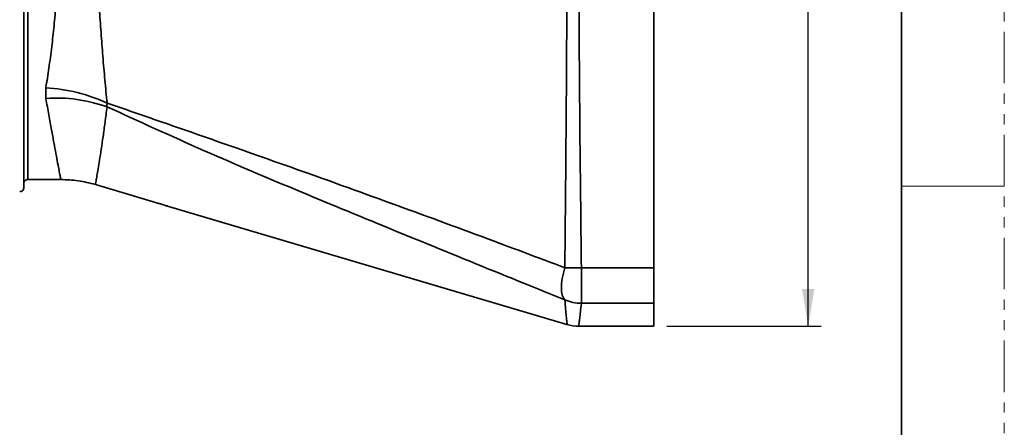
# Model space of a CAD drawing. Header units: millimetres. Extents: x 0 to 1118, y 0 to 864.
# Tile 76 of 96: x 996 to 1118, y 186 to 236. Entities that reach past the tile are written whole.
import ezdxf

# ---------------------------------------------------------------- set-up
doc = ezdxf.new("R2010")
doc.units = ezdxf.units.MM
doc.linetypes.add('PHANTOM', pattern=[12.7, 6.35, -1.27, 1.27, -1.27, 1.27, -1.27])
doc.layers.add('ALPHAREV', color=7, linetype='Continuous', lineweight=25)
doc.styles.add('SLDTEXTSTYLE0', font='TXT', dxfattribs={"width": 0.605})
doc.dimstyles.new('SLDDIMSTYLE0', dxfattribs={"dimtxt": 3.175, "dimasz": 4.572, "dimexe": 0, "dimexo": 0.0625, "dimgap": 0.79375, "dimtad": 0, "dimtih": 1, "dimtoh": 1, "dimdec": 0, "dimlfac": 2, "dimrnd": 1e-09, "dimzin": 12, "dimdsep": 46, "dimtxsty": 'SLDTEXTSTYLE0', "dimsah": 1, "dimcen": 0.09, "dimadec": 0, "dimazin": 3, "dimtfac": 1, "dimtofl": 0, "dimtmove": 0, "dimatfit": 3, "dimfxl": 1, "dimfrac": 2, "dimtolj": 1, "dimtzin": 12, "dimarcsym": 0})

# ---------------------------------------------------------------- blocks, each defined once
blk = doc.blocks.new('_D_14')
at = {"layer": 'ALPHAREV'}
for p, q in [((1075.95, 307.76), (1095, 307.76)), ((1093.4, 307.76), (1093.4, 256.36)), ((1092.79, 255.63), (1091.7, 255.63)), ((1091.7, 255.63), (1091.7, 250.76)), ((1101.28, 255.63), (1102.37, 255.63)), ((1102.37, 255.63), (1102.37, 250.76)), ((1091.7, 250.76), (1092.79, 250.76)), ((1102.37, 250.76), (1101.28, 250.76)), ((1093.4, 198.63), (1093.4, 250.03)), ((1075.95, 198.63), (1095, 198.63))]:
    blk.add_line(p, q, dxfattribs=at)
for points in [[(1093.4, 307.76), (1092.64, 303.19), (1094.16, 303.19)], [(1093.4, 198.63), (1094.16, 203.2), (1092.64, 203.2)]]:
    blk.add_solid(points, dxfattribs=at)
at = {"layer": 'ALPHAREV', "char_height": 3.175, "attachment_point": 1, "style": 'SLDTEXTSTYLE0'}
for s, insert in [('218', (1083.33, 254.85)), ('8.59', (1092.79, 254.85))]:
    blk.add_mtext(s, dxfattribs=dict(at, insert=insert))

msp = doc.modelspace()

# ---------------------------------------------------------------- linework, layer by layer
at = {"color": 7, "linetype": 'PHANTOM', "lineweight": 18}
msp.add_line((1117.6, 0), (1117.6, 863.6), dxfattribs=at)
at = {"color": 7, "linetype": 'Continuous', "lineweight": 35}
for p, q in [((1104.9, 838.2), (1104.9, 25.4)), ((1074.35, 300.57), (1074.35, 205.82)), ((996.6, 251.7), (996.6, 215.73)), ((997.1, 251.7), (997.1, 216.73)), ((999.33, 226.74), (999.33, 228.05)), ((997.1, 216.73), (1001.17, 216.73)), ((1012.85, 213.9), (1005.44, 216.11)), ((1014.35, 213.44), (1063.63, 198.84)), ((1065.41, 205.82), (1074.35, 205.82)), ((1065.41, 205.82), (1065.41, 201.45)), ((1074.35, 205.82), (1074.35, 201.45)), ((1074.35, 201.45), (1065.41, 201.45)), ((1074.35, 201.45), (1074.35, 198.63)), ((1065.08, 198.63), (1074.35, 198.63))]:
    msp.add_line(p, q, dxfattribs=at)
at = {"color": 7, "linetype": 'Continuous', "lineweight": 18}
msp.add_line((1104.9, 215.9), (1117.6, 215.9), dxfattribs=at)
at = {"color": 7, "linetype": 'Continuous', "lineweight": 35, "flags": 128}
msp.add_lwpolyline([(1063.37, 201.88), (1063.19, 202.11), (1063.05, 202.44), (1062.97, 202.85), (1062.94, 203.34), (1062.97, 203.89), (1063.05, 204.51), (1063.19, 205.16), (1063.37, 205.85)], dxfattribs=at)
at = {"color": 7, "linetype": 'Continuous', "lineweight": 35}
for centre, radius, start, end in [((998.08, 207.03), 21.06, 65.3123, 86.6105), ((1000.58, 207.95), 18.83, 70.4776, 93.8271), ((1064.89, 244.78), 38.96, 267.7653, 270.773), ((1065.42, 206.48), 5.03, 245.9401, 269.9162), ((1065.07, 203.63), 5, 253.2266, 270.1438)]:
    msp.add_arc(centre, radius, start, end, dxfattribs=at)
for points, knots in [([(1063.37, 205.85), (1063.41, 210.45), (1063.5, 219.66), (1063.6, 233.55), (1063.66, 247.47), (1063.65, 260.02), (1063.61, 271.2), (1063.54, 280.99), (1063.46, 290.78), (1063.4, 297.29), (1063.37, 300.55)], [0, 0, 0, 0, 0.146465, 0.293141, 0.439639, 0.586347, 0.689612, 0.792877, 0.896439, 1, 1, 1, 1]), ([(1065.41, 300.57), (1065.37, 297.32), (1065.29, 290.82), (1065.2, 281.04), (1065.12, 271.23), (1065.07, 260.04), (1065.07, 247.48), (1065.13, 233.56), (1065.25, 219.66), (1065.36, 210.44), (1065.41, 205.82)], [0, 0, 0, 0, 0.10329, 0.20658, 0.310122, 0.413664, 0.560158, 0.706834, 0.853327, 1, 1, 1, 1]), ([(999.33, 228.05), (999.45, 228.85), (999.71, 230.45), (1000.05, 233.03), (1000.34, 235.68), (1000.59, 238.4), (1000.8, 241.25), (1000.98, 244.43), (1001.12, 247.92), (1001.15, 250.43), (1001.17, 251.7)], [0, 0, 0, 0, 0.123633, 0.248251, 0.362734, 0.477215, 0.595018, 0.712819, 0.855614, 1, 1, 1, 1]), ([(1005.44, 251.7), (1005.45, 250.39), (1005.48, 247.77), (1005.6, 244.14), (1005.75, 240.82), (1005.93, 237.8), (1006.13, 234.84), (1006.36, 231.89), (1006.61, 228.97), (1006.79, 227.1), (1006.88, 226.16)], [0, 0, 0, 0, 0.141069, 0.283443, 0.397954, 0.512469, 0.629503, 0.746542, 0.872911, 1, 1, 1, 1]), ([(1001.17, 216.73), (1001.16, 216.76), (1001.15, 216.84), (1001.08, 217.18), (1000.96, 217.82), (1000.79, 218.73), (1000.57, 219.88), (1000.32, 221.25), (1000.03, 222.84), (999.7, 224.66), (999.45, 226.05), (999.33, 226.74)], [0, 0, 0, 0, 0.063683, 0.178905, 0.294128, 0.412794, 0.531461, 0.646913, 0.762367, 0.881183, 1, 1, 1, 1]), ([(1006.88, 226.16), (1006.85, 226.06), (1006.82, 225.91), (1006.86, 225.75), (1006.88, 225.7)], [0, 0, 0, 0, 0.682256, 1, 1, 1, 1]), ([(1006.88, 226.16), (1010.84, 224.79), (1019.94, 221.65), (1037.17, 215.57), (1052.04, 210.11), (1061.71, 206.47), (1063.37, 205.85)], [0, 0, 0, 0, 0.212304, 0.486592, 0.912105, 1, 1, 1, 1]), ([(1006.88, 225.7), (1006.8, 225.05), (1006.63, 223.74), (1006.39, 222), (1006.16, 220.44), (1005.95, 219.11), (1005.77, 218.03), (1005.63, 217.17), (1005.52, 216.55), (1005.46, 216.22), (1005.44, 216.13), (1005.44, 216.11)], [0, 0, 0, 0, 0.11745, 0.234897, 0.354764, 0.474625, 0.588617, 0.702604, 0.819245, 0.935884, 1, 1, 1, 1]), ([(1063.37, 201.88), (1061.71, 202.55), (1052.04, 206.47), (1037.17, 212.53), (1019.94, 219.73), (1010.84, 223.89), (1006.88, 225.7)], [0, 0, 0, 0, 0.087895, 0.513408, 0.787696, 1, 1, 1, 1]), ([(996.6, 216.23), (996.6, 216.26), (996.6, 216.33), (996.64, 216.45), (996.72, 216.57), (996.86, 216.68), (996.99, 216.72), (997.07, 216.72), (997.1, 216.73)], [0, 0, 0, 0, 0.125728, 0.260385, 0.474977, 0.689574, 0.904044, 1, 1, 1, 1]), ([(1001.17, 216.73), (1001.88, 216.7), (1003.33, 216.65), (1004.73, 216.29), (1005.44, 216.11)], [0, 0, 0, 0, 0.494768, 1, 1, 1, 1]), ([(996.6, 215.73), (996.6, 215.71), (996.59, 215.63), (996.56, 215.5), (996.47, 215.38), (996.35, 215.29), (996.23, 215.23), (996.14, 215.23), (996.1, 215.22)], [0, 0, 0, 0, 0.070929, 0.285733, 0.500499, 0.635058, 0.849413, 1, 1, 1, 1]), ([(1012.85, 213.9), (1013.02, 213.85), (1013.37, 213.75), (1013.83, 213.6), (1014.17, 213.49), (1014.33, 213.44), (1014.34, 213.44), (1014.35, 213.44)], [0, 0, 0, 0, 0.227199, 0.45452, 0.677678, 0.890906, 1, 1, 1, 1]), ([(1063.65, 198.9), (1063.65, 198.89), (1063.65, 198.87), (1063.61, 199.24), (1063.54, 199.84), (1063.46, 200.7), (1063.4, 201.49), (1063.37, 201.88)], [0, 0, 0, 0, 0.172699, 0.379229, 0.585758, 0.792879, 1, 1, 1, 1]), ([(1065.41, 201.45), (1065.37, 201.08), (1065.29, 200.35), (1065.2, 199.56), (1065.12, 199), (1065.08, 198.66), (1065.08, 198.68), (1065.08, 198.69)], [0, 0, 0, 0, 0.2065788, 0.4131576, 0.6202398, 0.8273219, 1, 1, 1, 1])]:
    msp.add_open_spline(points, degree=3, knots=knots, dxfattribs=at)

# ---------------------------------------------------------------- dimensions: what is measured, and where the dimension line sits
at = {"layer": 'ALPHAREV'}
dim = msp.add_linear_dim(base=(1093.4, 198.63), p1=(1074.35, 307.76), p2=(1074.35, 198.63), angle=90, dimstyle='SLDDIMSTYLE0', dxfattribs=at)
dim.commit()
dim.dimension.update_dxf_attribs({"geometry": '_D_14', "text_midpoint": (1093.4, 253.2), "dimtype": 160})

doc.saveas('drawing.dxf')
